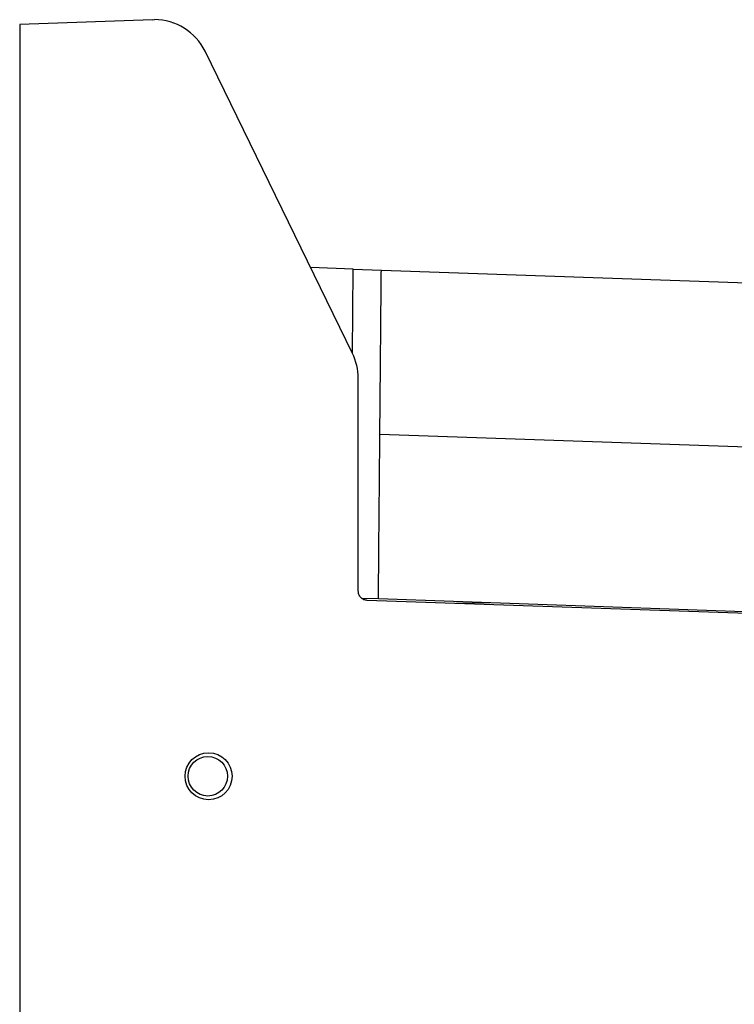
# Model space of a CAD drawing. Header units: millimetres. Extents: x -0.57 to 0.95, y -0.4 to 0.71.
# Tile 83 of 256: x -0.28 to -0.2, y 0.29 to 0.4. Entities that reach past the tile are written whole.
import ezdxf

# ---------------------------------------------------------------- set-up
doc = ezdxf.new("R2010")
doc.units = ezdxf.units.MM
doc.layers.add('FORMAT', color=7, linetype='Continuous')

msp = doc.modelspace()

# ---------------------------------------------------------------- linework, layer by layer
at = {"layer": 'FORMAT', "color": 7, "linetype": 'Continuous', "lineweight": 25}
for p, q in [((-0.26404, 0.39828), (-0.27815, 0.39779)), ((-0.26404, 0.39828), (-0.26383, 0.39829)), ((-0.27815, 0.39779), (-0.27815, -0.02721)), ((-0.24275, 0.36278), (-0.25844, 0.39492)), ((-0.24269, 0.37176), (-0.24721, 0.37191)), ((-0.24277, 0.36281), (-0.24269, 0.37176)), ((-0.24269, 0.37176), (-0.23969, 0.37165)), ((-0.23969, 0.37165), (-0.17422, 0.36937)), ((-0.24215, 0.3375), (-0.24215, 0.36015)), ((-0.18716, 0.35232), (-0.23985, 0.35416)), ((-0.24, 0.33666), (-0.24172, 0.33672)), ((-0.20076, 0.33509), (-0.24118, 0.3365)), ((-0.2001, 0.33526), (-0.24, 0.33666)), ((-0.22811, 0.33624), (-0.2317, 0.33617)), ((-0.27815, 0.30027), (-0.27815, 0.30027))]:
    msp.add_line(p, q, dxfattribs=at)
msp.add_circle((-0.25815, 0.31779), 0.0021, dxfattribs=at)
for centre, start, end in [((-0.26383, 0.39229), 26.0121, 90), ((-0.24815, 0.36015), 0, 26.0121)]:
    msp.add_arc(centre, 0.006, start, end, dxfattribs=at)
msp.add_ellipse((-0.25806, 0.31779), major_axis=(0.0025, 0), ratio=0.99939, dxfattribs=at)
for points, knots in [([(-0.23985, 0.35416), (-0.23984, 0.35486), (-0.23983, 0.35627), (-0.23981, 0.35833), (-0.23979, 0.36034), (-0.23977, 0.36225), (-0.23976, 0.36405), (-0.23974, 0.36573), (-0.23973, 0.36731), (-0.23972, 0.36886), (-0.2397, 0.37034), (-0.2397, 0.37121), (-0.23969, 0.37165)], [0, 0, 0, 0, 0.094949, 0.19061, 0.288412, 0.386912, 0.481846, 0.577379, 0.674706, 0.77261, 0.885881, 1, 1, 1, 1]), ([(-0.24, 0.33666), (-0.23999, 0.33735), (-0.23998, 0.33873), (-0.23996, 0.34076), (-0.23995, 0.34273), (-0.23993, 0.34461), (-0.23991, 0.34639), (-0.2399, 0.34804), (-0.23989, 0.34961), (-0.23987, 0.35119), (-0.23986, 0.35275), (-0.23985, 0.35369), (-0.23985, 0.35416)], [0, 0, 0, 0, 0.092987, 0.186681, 0.282488, 0.378978, 0.471947, 0.565492, 0.660756, 0.756569, 0.877765, 1, 1, 1, 1]), ([(-0.24118, 0.3365), (-0.2413, 0.33652), (-0.24156, 0.33655), (-0.24188, 0.33679), (-0.24211, 0.33712), (-0.24213, 0.33737), (-0.24215, 0.3375)], [0, 0, 0, 0, 0.240622, 0.500098, 0.759513, 1, 1, 1, 1])]:
    msp.add_open_spline(points, degree=3, knots=knots, dxfattribs=at)

doc.saveas('drawing.dxf')
